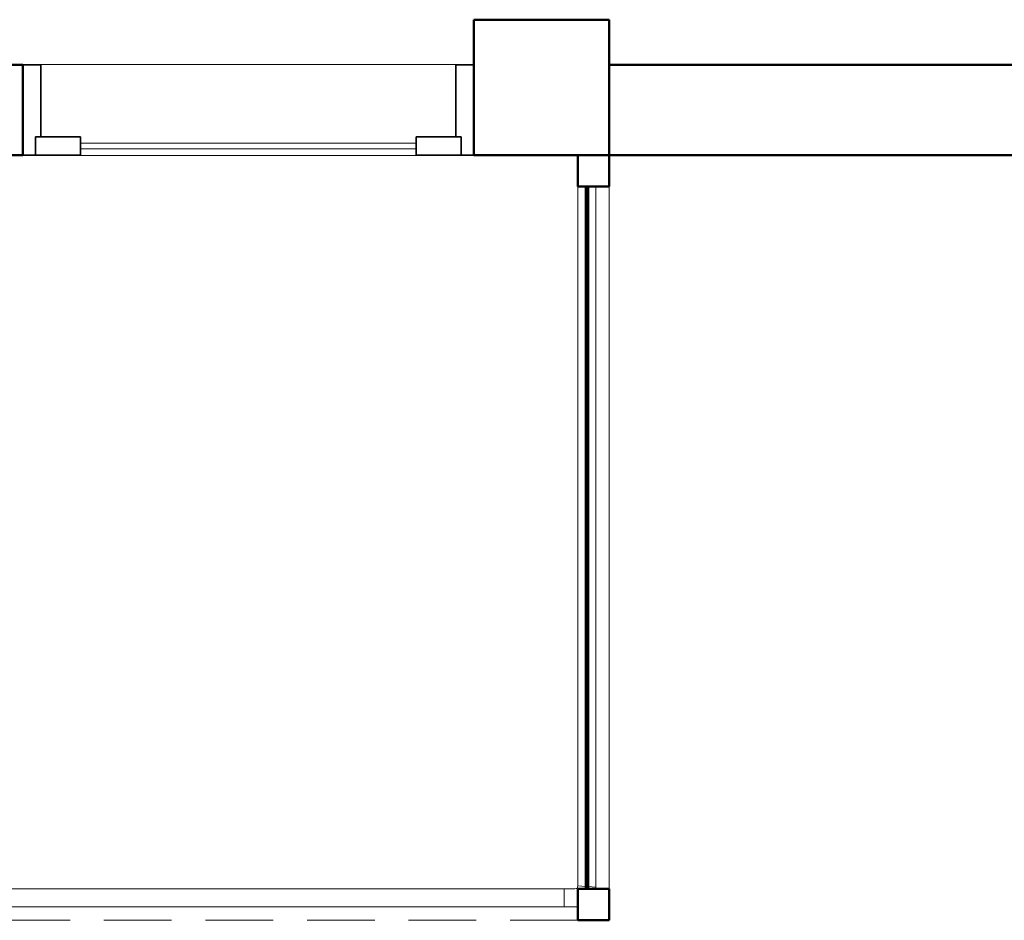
# Model space of a CAD drawing. Header units: millimetres. Extents: x 19410 to 41622, y 4748 to 42777.
# Tile 18 of 65: x 23204 to 25386, y 33779 to 35776. Entities that reach past the tile are written whole.
import ezdxf

# ---------------------------------------------------------------- set-up
doc = ezdxf.new("R2010")
doc.units = ezdxf.units.MM
doc.linetypes.add('ADSK_Штриховая_ш3 п1_5', pattern=[225, 150, -75])
for name, color, linetype, lineweight in [('A-COLS-____-MCUT', 52, 'Continuous', 50), ('A-COLS-____-OTLN', 52, 'Continuous', 20), ('A-DETL-____-MBND', 5, 'ADSK_Штриховая_ш3 п1_5', 20), ('A-DOOR-____-MCUT', 31, 'Continuous', 35), ('A-DOOR-____-OTLN', 31, 'Continuous', 20), ('A-GENM-____-MCUT', 13, 'Continuous', 50), ('A-GENM-____-OTLN', 13, 'Continuous', 20), ('A-PART-____-OTLN', 2, 'Continuous', 20), ('A-WALL-____-MCUT', 113, 'Continuous', 50), ('A-WALL-____-OTLN', 113, 'Continuous', 20), ('Ограждение', 7, 'Continuous', 20)]:
    doc.layers.add(name, color=color, linetype=linetype, lineweight=lineweight)

# ---------------------------------------------------------------- blocks, each defined once
blk = doc.blocks.new('Прямая форма - 83 new-609424-В_Этаж 02_Отопление')
at = {"layer": 'A-DOOR-____-MCUT', "color": 9}
for p, q in [((28, 0), (0, 0)), ((0, 0), (0, -200)), ((28, -40), (28, 0)), ((128, 0), (28, 0)), ((28, 0), (28, -40)), ((128, -40), (128, 0)), ((972, 0), (872, 0)), ((872, 0), (872, -40)), ((972, -40), (972, 0)), ((1000, 0), (972, 0)), ((972, 0), (972, -40)), ((1000, -200), (1000, 0)), ((40, -40), (28, -40)), ((28, -40), (128, -40)), ((40, -200), (40, -40)), ((872, -40), (972, -40)), ((960, -40), (960, -200)), ((972, -40), (960, -40)), ((0, -200), (40, -200)), ((960, -200), (1000, -200))]:
    blk.add_line(p, q, dxfattribs=at)
at = {"layer": 'A-DOOR-____-OTLN', "color": 253}
for p, q in [((872, -14), (128, -14)), ((128, -26), (872, -26))]:
    blk.add_line(p, q, dxfattribs=at)
blk = doc.blocks.new('Прямая форма - DOO - 012-609425-В_Этаж 02_Отопление')
blk.add_blockref('Прямая форма - 83 new-609424-В_Этаж 02_Отопление', (0, 0))
blk = doc.blocks.new('Прямая форма - 83 new-609438-В_Этаж 02_Отопление')
at = {"layer": 'A-COLS-____-MCUT', "color": 53}
for p, q in [((150, 150), (-150, 150)), ((-150, 150), (-150, -150)), ((150, -150), (150, 150)), ((-150, -150), (150, -150))]:
    blk.add_line(p, q, dxfattribs=at)
blk = doc.blocks.new('Прямая форма - CRE - 002-609439-В_Этаж 02_Отопление')
blk.add_blockref('Прямая форма - 83 new-609438-В_Этаж 02_Отопление', (0, 0))
blk = doc.blocks.new('Прямая форма - 83 new-609466-В_Этаж 02_Отопление')
at = {"layer": 'A-COLS-____-MCUT', "color": 53}
for p, q in [((35, 35), (-35, 35)), ((-35, 35), (-35, -35)), ((35, -35), (35, 35)), ((-35, -35), (35, -35))]:
    blk.add_line(p, q, dxfattribs=at)
blk = doc.blocks.new('Прямая форма - CRE - 003-609467-В_Этаж 02_Отопление')
blk.add_blockref('Прямая форма - 83 new-609466-В_Этаж 02_Отопление', (0, 0))
blk = doc.blocks.new('Прямая форма - 83 new-609475-В_Этаж 02_Отопление')
at = {"layer": 'A-COLS-____-MCUT', "color": 53}
for p, q in [((35, 35), (-35, 35)), ((-35, 35), (-35, -35)), ((35, -35), (35, 35)), ((-35, -35), (35, -35))]:
    blk.add_line(p, q, dxfattribs=at)
blk = doc.blocks.new('Прямая форма - CRE - 003-609476-В_Этаж 02_Отопление')
blk.add_blockref('Прямая форма - 83 new-609475-В_Этаж 02_Отопление', (0, 0))
blk = doc.blocks.new('Прямая форма - 83 new-609510-В_Этаж 02_Отопление')
at = {"layer": 'A-GENM-____-OTLN', "lineweight": 9}
blk.add_line((0, 1556.4), (0, 0), dxfattribs=at)
blk = doc.blocks.new('Прямая форма - SLA - 049-609511-В_Этаж 02_Отопление')
blk.add_blockref('Прямая форма - 83 new-609510-В_Этаж 02_Отопление', (0, 0))
blk = doc.blocks.new('Прямая форма - 83 new-609528-В_Этаж 02_Отопление')
at = {"layer": 'A-WALL-____-MCUT', "color": 53}
for p, q in [((1556.4, 2.5), (0, 2.5)), ((0, 2.5), (0, -2.5)), ((1556.4, -2.5), (1556.4, 2.5)), ((0, -2.5), (1556.4, -2.5))]:
    blk.add_line(p, q, dxfattribs=at)
blk = doc.blocks.new('Прямая форма - SW - 011-609529-В_Этаж 02_Отопление')
blk.add_blockref('Прямая форма - 83 new-609528-В_Этаж 02_Отопление', (0, 0))
blk = doc.blocks.new('Прямая форма - 83 new-610268-В_Этаж 02_Отопление')
at = {"layer": 'A-DETL-____-MBND', "color": 253}
blk.add_line((5030, 0), (1500, 0), dxfattribs=at)
blk = doc.blocks.new('Прямая форма - SLA - 011-610269-В_Этаж 02_Отопление')
blk.add_blockref('Прямая форма - 83 new-610268-В_Этаж 02_Отопление', (0, 0))
blk = doc.blocks.new('Прямая форма - 83 new-610290-В_Этаж 02_Отопление')
at = {"layer": 'Ограждение', "color": 253}
for p, q in [((3530, -5071.4), (3530, -6621.5)), ((3570, -6624.1), (3570, -5071.4)), ((3530, -6621.5), (3547.8, -6622.7)), ((3552.8, -6623), (3570, -6624.1))]:
    blk.add_line(p, q, dxfattribs=at)
blk = doc.blocks.new('Прямая форма - Steel - Structural-610291-В_Этаж 02_Отопление')
blk.add_blockref('Прямая форма - 83 new-610290-В_Этаж 02_Отопление', (0, 0))
blk = doc.blocks.new('Прямая форма - 83 new-610298-В_Этаж 02_Отопление')
at = {"layer": 'Ограждение', "color": 253}
for p, q in [((3523.7, -6627.8), (3500, -6627.8)), ((3500, -6627.8), (3500, -6667.8)), ((3526.2, -6627.5), (3523.7, -6627.8)), ((3527.4, -6627), (3526.2, -6627.5)), ((3528.4, -6626.2), (3527.4, -6627)), ((3529.2, -6625.2), (3528.4, -6626.2)), ((3529.7, -6624), (3529.2, -6625.2)), ((3530, -6621.5), (3529.7, -6624)), ((3530, -6621.5), (3547.8, -6622.7)), ((3552.8, -6623), (3570, -6624.1)), ((3570, -6624.1), (3569.5, -6627.8)), ((3500, -6667.8), (3526.3, -6667.8)), ((3526.3, -6667.8), (3530, -6667.3))]:
    blk.add_line(p, q, dxfattribs=at)
blk = doc.blocks.new('Прямая форма - Steel - Structural-610299-В_Этаж 02_Отопление')
blk.add_blockref('Прямая форма - 83 new-610298-В_Этаж 02_Отопление', (0, 0))
blk = doc.blocks.new('Прямая форма - 83 new-610304-В_Этаж 02_Отопление')
at = {"layer": 'Ограждение', "color": 253}
blk.add_line((3530, -6667.8), (3526.3, -6667.8), dxfattribs=at)
blk = doc.blocks.new('Прямая форма - Steel - Structural-610305-В_Этаж 02_Отопление')
blk.add_blockref('Прямая форма - 83 new-610304-В_Этаж 02_Отопление', (0, 0))
blk = doc.blocks.new('Прямая форма - 83 new-610362-В_Этаж 02_Отопление')
at = {"layer": 'Ограждение', "color": 253}
for p, q in [((3500, -6627.8), (0, -6627.8)), ((3500, -6627.8), (3500, -6667.8)), ((3500, -6667.8), (0, -6667.8))]:
    blk.add_line(p, q, dxfattribs=at)
blk = doc.blocks.new('Прямая форма - Steel - Structural-610363-В_Этаж 02_Отопление')
blk.add_blockref('Прямая форма - 83 new-610362-В_Этаж 02_Отопление', (0, 0))
blk = doc.blocks.new('Прямая форма - RAILING - 008-610368-В_Этаж 02_Отопление')
for name in ['Прямая форма - Steel - Structural-610291-В_Этаж 02_Отопление', 'Прямая форма - Steel - Structural-610363-В_Этаж 02_Отопление', 'Прямая форма - Steel - Structural-610299-В_Этаж 02_Отопление', 'Прямая форма - Steel - Structural-610305-В_Этаж 02_Отопление']:
    blk.add_blockref(name, (0, 0))
blk = doc.blocks.new('Family - 83 new-610382-В_Этаж 02_Отопление')
at = {"layer": 'A-PART-____-OTLN', "color": 253}
for p, q in [((3530, -5071.4), (3530, -6621.5)), ((3570, -6624.1), (3570, -5071.4)), ((3530, -6621.5), (3547.8, -6622.7)), ((3552.8, -6623), (3570, -6624.1))]:
    blk.add_line(p, q, dxfattribs=at)
blk = doc.blocks.new('Family - Steel - Structural-610383-В_Этаж 02_Отопление')
blk.add_blockref('Family - 83 new-610382-В_Этаж 02_Отопление', (0, 0))
blk = doc.blocks.new('Family - 83 new-610394-В_Этаж 02_Отопление')
at = {"layer": 'A-PART-____-OTLN', "color": 253}
for p, q in [((3523.7, -6627.8), (3500, -6627.8)), ((3500, -6627.8), (3500, -6667.8)), ((3526.2, -6627.5), (3523.7, -6627.8)), ((3527.4, -6627), (3526.2, -6627.5)), ((3528.4, -6626.2), (3527.4, -6627)), ((3529.2, -6625.2), (3528.4, -6626.2)), ((3529.7, -6624), (3529.2, -6625.2)), ((3530, -6621.5), (3529.7, -6624)), ((3530, -6621.5), (3547.8, -6622.7)), ((3552.8, -6623), (3570, -6624.1)), ((3570, -6624.1), (3569.5, -6627.8)), ((3500, -6667.8), (3526.3, -6667.8)), ((3526.3, -6667.8), (3530, -6667.3))]:
    blk.add_line(p, q, dxfattribs=at)
blk = doc.blocks.new('Family - Steel - Structural-610395-В_Этаж 02_Отопление')
blk.add_blockref('Family - 83 new-610394-В_Этаж 02_Отопление', (0, 0))
blk = doc.blocks.new('Family - 83 new-610403-В_Этаж 02_Отопление')
at = {"layer": 'A-PART-____-OTLN', "color": 253}
blk.add_line((3530, -6667.8), (3526.3, -6667.8), dxfattribs=at)
blk = doc.blocks.new('Family - Steel - Structural-610404-В_Этаж 02_Отопление')
blk.add_blockref('Family - 83 new-610403-В_Этаж 02_Отопление', (0, 0))
blk = doc.blocks.new('Family - 83 new-610490-В_Этаж 02_Отопление')
at = {"layer": 'A-PART-____-OTLN', "color": 253}
for p, q in [((3500, -6627.8), (0, -6627.8)), ((3500, -6627.8), (3500, -6667.8)), ((3500, -6667.8), (0, -6667.8))]:
    blk.add_line(p, q, dxfattribs=at)
blk = doc.blocks.new('Family - Steel - Structural-610491-В_Этаж 02_Отопление')
blk.add_blockref('Family - 83 new-610490-В_Этаж 02_Отопление', (0, 0))
blk = doc.blocks.new('Прямая форма - 83 new-610885-В_Этаж 02_Отопление')
at = {"layer": 'A-WALL-____-MCUT', "color": 53}
for p, q in [((5700, 0), (3600, 0)), ((5700, -200), (5700, 0)), ((9000, 0), (7000, 0)), ((7000, 0), (7000, -200)), ((3600, -200), (5700, -200)), ((7000, -200), (9000, -200))]:
    blk.add_line(p, q, dxfattribs=at)
blk = doc.blocks.new('Прямая форма - SW - 007-610886-В_Этаж 02_Отопление')
blk.add_blockref('Прямая форма - 83 new-610885-В_Этаж 02_Отопление', (0, 0))
blk = doc.blocks.new('Family - DOO - 012-610888-В_Этаж 02_Отопление')
at = {"layer": 'A-GENM-____-MCUT', "lineweight": 9}
for p, q in [((500, 1), (-500, 1)), ((-500, 1), (-500, -201)), ((500, -201), (500, 1)), ((-500, -201), (500, -201))]:
    blk.add_line(p, q, dxfattribs=at)
blk = doc.blocks.new('83 new_ifc_RVT-1-В_Этаж 02_Отопление')
at = {"layer": 'A-COLS-____-OTLN', "color": 253, "lineweight": 20}
blk.add_blockref('Прямая форма - CRE - 002-609439-В_Этаж 02_Отопление', (24360.3, 35625.8), dxfattribs=at)
at = {"layer": 'A-COLS-____-OTLN', "color": 253, "lineweight": 20, "rotation": 270}
for name, p in [('Прямая форма - CRE - 003-609476-В_Этаж 02_Отопление', (24475.3, 35440.8)), ('Прямая форма - CRE - 003-609467-В_Этаж 02_Отопление', (24475.3, 33814.4))]:
    blk.add_blockref(name, p, dxfattribs=at)
at = {"layer": 'A-DOOR-____-OTLN', "color": 253, "lineweight": 20, "rotation": 180}
blk.add_blockref('Прямая форма - DOO - 012-609425-В_Этаж 02_Отопление', (24210.3, 35475.8), dxfattribs=at)
at = {"layer": 'A-GENM-____-OTLN', "color": 253, "lineweight": 20}
for name, p in [('Прямая форма - SLA - 011-610269-В_Этаж 02_Отопление', (19410.3, 33779.4)), ('Прямая форма - SLA - 049-609511-В_Этаж 02_Отопление', (24510.3, 33849.4))]:
    blk.add_blockref(name, p, dxfattribs=at)
at = {"layer": 'A-GENM-____-OTLN', "color": 253, "lineweight": 20, "rotation": 180}
blk.add_blockref('Family - DOO - 012-610888-В_Этаж 02_Отопление', (23710.3, 35475.8), dxfattribs=at)
at = {"layer": 'A-PART-____-OTLN', "color": 253, "lineweight": 20}
for name in ['Family - Steel - Structural-610383-В_Этаж 02_Отопление', 'Family - Steel - Structural-610491-В_Этаж 02_Отопление', 'Family - Steel - Structural-610395-В_Этаж 02_Отопление', 'Family - Steel - Structural-610404-В_Этаж 02_Отопление']:
    blk.add_blockref(name, (20910.3, 40477.2), dxfattribs=at)
at = {"layer": 'A-WALL-____-OTLN', "color": 253, "lineweight": 20}
for name, p, rotation in [('Прямая форма - SW - 007-610886-В_Этаж 02_Отопление', (30210.3, 35475.8), 180), ('Прямая форма - SW - 011-609529-В_Этаж 02_Отопление', (24460.6, 35405.8), 270)]:
    blk.add_blockref(name, p, dxfattribs=dict(at, rotation=rotation))
at = {"layer": 'Ограждение', "color": 253, "lineweight": 20}
blk.add_blockref('Прямая форма - RAILING - 008-610368-В_Этаж 02_Отопление', (20910.3, 40477.2), dxfattribs=at)

msp = doc.modelspace()

# ---------------------------------------------------------------- block references
at = {"lineweight": 9}
msp.add_blockref('83 new_ifc_RVT-1-В_Этаж 02_Отопление', (0, 0), dxfattribs=at)

doc.saveas('drawing.dxf')
